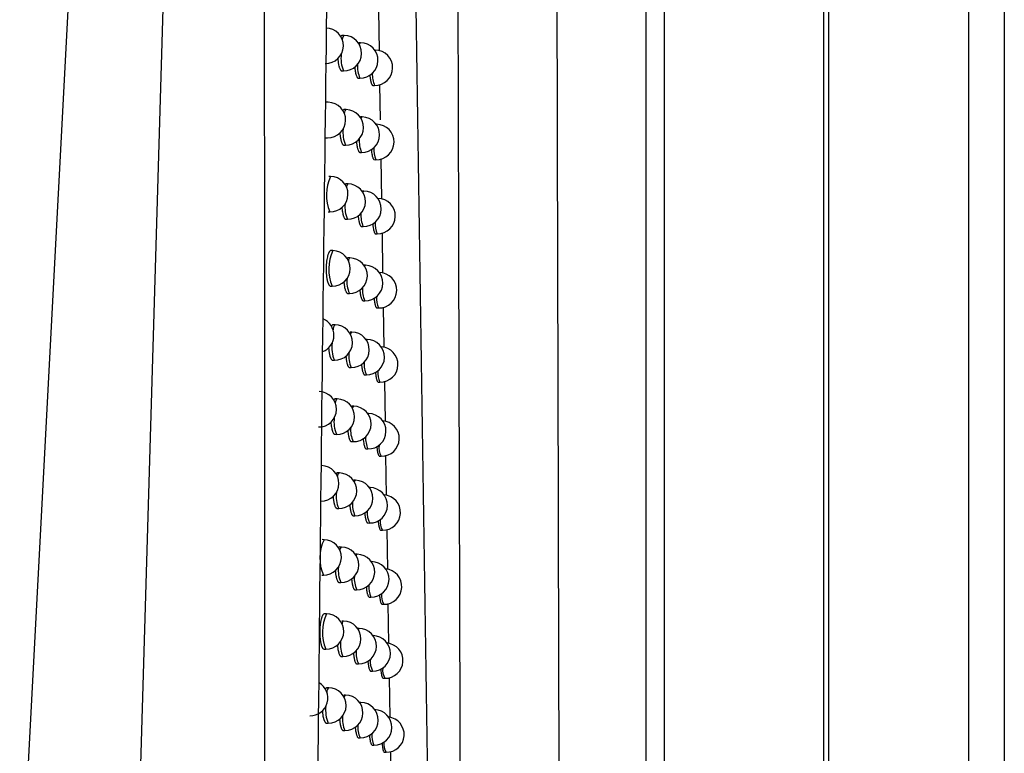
# Model space of a CAD drawing. Header units: millimetres. Extents: x -0.66 to 0.91, y -0.4 to 0.64.
# Tile 74 of 241: x 0.1808 to 0.2086, y 0.0606 to 0.0813. Entities that reach past the tile are written whole.
import ezdxf

# ---------------------------------------------------------------- set-up
doc = ezdxf.new("R2010")
doc.units = ezdxf.units.MM
doc.layers.add('FORMAT', color=7, linetype='Continuous')

msp = doc.modelspace()

# ---------------------------------------------------------------- linework, layer by layer
at = {"layer": 'FORMAT', "color": 7, "linetype": 'Continuous', "lineweight": 25}
for p, q in [((0.203614, 0.324067), (0.203614, -0.03602)), ((0.207571, -0.035976), (0.207571, 0.324024)), ((0.208571, 0.324024), (0.208571, -0.035976)), ((0.203483, 0.021911), (0.203483, 0.136136)), ((0.198474, 0.022126), (0.198474, 0.135921)), ((0.198974, 0.135921), (0.198974, 0.022364)), ((0.1808, 0.055495), (0.183163, 0.100563)), ((0.183953, 0.051341), (0.185387, 0.099924)), ((0.190917, 0.081524), (0.190935, 0.080381)), ((0.189951, 0.080814), (0.189899, 0.080815)), ((0.190415, 0.080608), (0.190363, 0.080609)), ((0.190828, 0.080402), (0.19081, 0.080402)), ((0.189886, 0.079815), (0.189933, 0.079814)), ((0.19035, 0.079609), (0.190397, 0.079608)), ((0.190951, 0.079429), (0.190967, 0.078435)), ((0.190763, 0.079403), (0.19081, 0.079402)), ((0.189503, 0.078927), (0.189451, 0.078928)), ((0.190007, 0.07872), (0.189955, 0.078721)), ((0.190461, 0.078514), (0.190409, 0.078515)), ((0.190867, 0.078308), (0.190856, 0.078309)), ((0.189438, 0.077928), (0.189486, 0.077927)), ((0.189942, 0.077721), (0.189989, 0.07772)), ((0.190396, 0.077515), (0.190443, 0.077514)), ((0.190802, 0.077309), (0.190849, 0.077308)), ((0.190985, 0.077334), (0.191003, 0.076195)), ((0.189568, 0.076833), (0.189516, 0.076834)), ((0.190062, 0.076627), (0.19001, 0.076627)), ((0.190507, 0.07642), (0.190457, 0.076421)), ((0.190904, 0.076215), (0.190902, 0.076215)), ((0.189503, 0.075834), (0.18955, 0.075834)), ((0.189996, 0.075628), (0.190044, 0.075627)), ((0.190442, 0.075421), (0.190489, 0.075421)), ((0.190839, 0.075216), (0.190886, 0.075215)), ((0.191019, 0.07524), (0.191037, 0.074103)), ((0.189631, 0.074741), (0.189579, 0.074742)), ((0.190116, 0.074534), (0.190064, 0.074535)), ((0.190552, 0.074328), (0.190511, 0.074329)), ((0.189566, 0.073742), (0.189614, 0.073741)), ((0.19005, 0.073535), (0.190098, 0.073534)), ((0.190487, 0.073329), (0.190534, 0.073328)), ((0.190876, 0.073124), (0.190924, 0.073123)), ((0.191053, 0.073147), (0.191071, 0.072012)), ((0.189694, 0.072649), (0.189642, 0.072649)), ((0.190169, 0.072442), (0.190117, 0.072443)), ((0.190596, 0.072236), (0.190563, 0.072237)), ((0.189629, 0.07165), (0.189676, 0.071649)), ((0.190103, 0.071443), (0.190151, 0.071442)), ((0.190531, 0.071237), (0.190579, 0.071236)), ((0.190913, 0.071032), (0.19096, 0.071031)), ((0.191086, 0.071055), (0.191105, 0.069921)), ((0.189755, 0.070557), (0.189703, 0.070558)), ((0.190221, 0.070351), (0.190169, 0.070352)), ((0.19064, 0.070145), (0.190616, 0.070146)), ((0.18969, 0.069558), (0.189737, 0.069557)), ((0.190155, 0.069352), (0.190203, 0.069351)), ((0.190575, 0.069146), (0.190622, 0.069145)), ((0.190949, 0.068941), (0.190996, 0.068941)), ((0.19112, 0.068964), (0.191139, 0.067831)), ((0.189816, 0.068467), (0.189764, 0.068468)), ((0.190272, 0.06826), (0.19022, 0.068261)), ((0.190683, 0.068055), (0.190667, 0.068055)), ((0.18975, 0.067468), (0.189798, 0.067467)), ((0.190206, 0.067261), (0.190254, 0.067261)), ((0.190618, 0.067056), (0.190665, 0.067055)), ((0.190985, 0.066851), (0.191032, 0.06685)), ((0.191154, 0.066873), (0.191173, 0.065742)), ((0.189383, 0.066584), (0.189331, 0.066585)), ((0.189875, 0.066377), (0.189823, 0.066378)), ((0.190322, 0.066171), (0.190271, 0.066172)), ((0.190725, 0.065965), (0.190717, 0.065966)), ((0.189318, 0.065585), (0.189365, 0.065584)), ((0.189809, 0.065378), (0.189857, 0.065377)), ((0.190257, 0.065172), (0.190304, 0.065171)), ((0.19066, 0.064966), (0.190708, 0.064966)), ((0.19102, 0.064762), (0.191067, 0.064761)), ((0.191188, 0.064784), (0.191206, 0.063654)), ((0.189451, 0.064495), (0.189399, 0.064496)), ((0.189933, 0.064288), (0.189882, 0.064289)), ((0.190372, 0.064082), (0.190328, 0.064083)), ((0.190767, 0.063877), (0.190767, 0.063877)), ((0.189385, 0.063496), (0.189433, 0.063495)), ((0.189868, 0.063289), (0.189915, 0.063288)), ((0.190306, 0.063083), (0.190354, 0.063082)), ((0.190702, 0.062878), (0.190749, 0.062877)), ((0.191054, 0.062673), (0.191101, 0.062672)), ((0.191222, 0.062695), (0.19124, 0.061566)), ((0.189517, 0.062406), (0.189465, 0.062407)), ((0.189991, 0.0622), (0.189939, 0.062201)), ((0.190421, 0.061994), (0.190386, 0.061994)), ((0.189452, 0.061407), (0.1895, 0.061406)), ((0.189925, 0.061201), (0.189973, 0.0612)), ((0.190355, 0.060995), (0.190403, 0.060994)), ((0.190743, 0.06079), (0.19079, 0.060789)), ((0.191088, 0.060586), (0.191135, 0.060585)), ((0.191256, 0.060607), (0.191274, 0.059479))]:
    msp.add_line(p, q, dxfattribs=at)
at = {"layer": 'FORMAT', "color": 7, "linetype": 'Continuous', "lineweight": 25, "flags": 128}
for points in [[(0.1899, 0.080688), (0.189922, 0.080776), (0.189951, 0.080814), (0.189951, 0.080814)], [(0.190381, 0.080555), (0.190386, 0.08057), (0.190414, 0.080608), (0.190415, 0.080608)], [(0.190815, 0.080395), (0.190828, 0.080402), (0.190828, 0.080402)], [(0.189959, 0.078612), (0.189978, 0.078682), (0.190007, 0.07872), (0.190007, 0.07872)], [(0.190431, 0.078471), (0.190432, 0.078476), (0.190461, 0.078514), (0.190461, 0.078514)], [(0.190858, 0.078305), (0.190866, 0.078308), (0.190867, 0.078308)], [(0.190017, 0.076534), (0.190033, 0.076588), (0.190061, 0.076627), (0.190062, 0.076627)], [(0.19048, 0.076387), (0.190507, 0.07642), (0.190507, 0.07642)], [(0.190902, 0.076215), (0.190904, 0.076215), (0.190904, 0.076215)], [(0.190528, 0.074303), (0.190552, 0.074328), (0.190552, 0.074328)], [(0.190131, 0.072376), (0.190139, 0.072404), (0.190168, 0.072442), (0.190169, 0.072442)], [(0.190576, 0.072218), (0.190596, 0.072236), (0.190596, 0.072236)], [(0.189705, 0.070435), (0.189726, 0.070519), (0.189755, 0.070557), (0.189755, 0.070557)], [(0.190186, 0.070296), (0.190192, 0.070313), (0.19022, 0.070351), (0.190221, 0.070351)], [(0.190624, 0.070134), (0.19064, 0.070145), (0.19064, 0.070145)], [(0.189768, 0.068362), (0.189787, 0.068429), (0.189815, 0.068467), (0.189816, 0.068467)], [(0.19024, 0.068215), (0.190243, 0.068222), (0.190272, 0.06826), (0.190272, 0.06826)], [(0.190671, 0.068049), (0.190683, 0.068055), (0.190683, 0.068055)], [(0.190294, 0.066135), (0.190322, 0.066171), (0.190322, 0.066171)], [(0.190719, 0.065964), (0.190725, 0.065965), (0.190725, 0.065965)], [(0.190347, 0.064055), (0.190372, 0.064082), (0.190372, 0.064082)], [(0.189953, 0.062135), (0.189962, 0.062162), (0.18999, 0.0622), (0.189991, 0.0622)], [(0.1904, 0.061974), (0.190421, 0.061994), (0.190421, 0.061994)]]:
    msp.add_lwpolyline(points, dxfattribs=at)
at = {"layer": 'FORMAT', "color": 7, "linetype": 'Continuous', "lineweight": 25}
for centre, radius, start, end in [((0.189429, 0.080521), 0.0005, 268.978431, 88.978431), ((0.189942, 0.080314), 0.0005, 268.978431, 88.978431), ((0.190406, 0.080108), 0.0005, 268.978431, 88.978431), ((0.190732, 0.080164), 0.0008715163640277, 172.131469, 203.662017), ((0.190819, 0.079902), 0.0005, 268.978431, 88.978431), ((0.191104, 0.079926), 0.0007755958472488, 174.486369, 204.246512), ((0.19145, 0.079698), 0.0007045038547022, 176.392238, 204.80196), ((0.189494, 0.078427), 0.0005, 268.978431, 88.978431), ((0.189998, 0.07822), 0.0005, 268.978431, 88.978431), ((0.190452, 0.078014), 0.0005, 268.978431, 88.978431), ((0.190766, 0.078063), 0.0008493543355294, 172.659287, 203.782982), ((0.190858, 0.077808), 0.0005, 268.978431, 88.978431), ((0.191137, 0.077828), 0.0007611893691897, 174.859201, 204.349485), ((0.191479, 0.077601), 0.000694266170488, 176.682007, 204.892652), ((0.190669, 0.076314), 0.0012179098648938, 154.739706, 203.217155), ((0.189559, 0.076334), 0.0005, 268.978431, 88.978431), ((0.190053, 0.076127), 0.0005, 268.978431, 88.978431), ((0.190498, 0.075921), 0.0005, 268.978431, 88.978431), ((0.190895, 0.075715), 0.0005, 268.978431, 88.978431), ((0.190802, 0.075963), 0.0008293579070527, 173.142879, 203.898949), ((0.19117, 0.07573), 0.0007477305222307, 175.213195, 204.449836), ((0.191507, 0.075505), 0.0006845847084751, 176.960146, 204.981222), ((0.190778, 0.07422), 0.0012587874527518, 155.5747, 202.382161), ((0.189623, 0.074241), 0.0005, 268.978431, 88.978431), ((0.190157, 0.074462), 8.32505709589e-05, 120.082032, 184.715919), ((0.190107, 0.074034), 0.0005, 268.978431, 88.978431), ((0.190543, 0.073828), 0.0005, 268.978431, 88.978431), ((0.190839, 0.073864), 0.0008111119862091, 173.591175, 204.010799), ((0.190933, 0.073623), 0.0005, 268.978431, 88.978431), ((0.191203, 0.073634), 0.0007351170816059, 175.550306, 204.547722), ((0.191535, 0.073409), 0.0006754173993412, 177.227378, 205.067712), ((0.189163, 0.072356), 0.0005, 291.483948, 66.826705), ((0.189874, 0.072499), 0.0002343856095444, 140.280426, 177.972265), ((0.189685, 0.072149), 0.0005, 268.978431, 88.978431), ((0.19016, 0.071942), 0.0005, 268.978431, 88.978431), ((0.190588, 0.071736), 0.0005, 268.978431, 88.978431), ((0.190491, 0.072005), 0.0008890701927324, 171.642378, 203.595908), ((0.190969, 0.071531), 0.0005, 268.978431, 87.427996), ((0.190876, 0.071767), 0.0007943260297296, 174.010286, 204.119116), ((0.191236, 0.071538), 0.000723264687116, 175.872116, 204.64326), ((0.191564, 0.071315), 0.0006667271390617, 177.484335, 205.152153), ((0.189235, 0.070265), 0.0005, 268.978431, 88.978431), ((0.189746, 0.070057), 0.0005, 268.978431, 88.978431), ((0.190212, 0.069851), 0.0005, 268.978431, 88.978431), ((0.190531, 0.069906), 0.0008668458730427, 172.242059, 203.686874), ((0.190631, 0.069645), 0.0005, 268.978431, 88.978431), ((0.190913, 0.069671), 0.0007787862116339, 174.404608, 204.224306), ((0.191005, 0.06944), 0.0005, 268.978431, 86.530693), ((0.191269, 0.069443), 0.0007121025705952, 176.179925, 204.736543), ((0.191417, 0.069186), 0.0004866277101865, 172.719764, 210.246384), ((0.189305, 0.068174), 0.0005, 268.978431, 88.978431), ((0.189807, 0.067967), 0.0005, 268.978431, 88.978431), ((0.190263, 0.06776), 0.0005, 268.978431, 88.978431), ((0.190674, 0.067555), 0.0005, 268.978431, 88.978431), ((0.190571, 0.067808), 0.0008453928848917, 172.7545, 203.805427), ((0.191041, 0.06735), 0.0005, 268.978431, 85.639477), ((0.190951, 0.067575), 0.0007643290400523, 174.777428, 204.32666), ((0.191302, 0.06735), 0.0007015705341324, 176.474819, 204.827641), ((0.191446, 0.067093), 0.0004803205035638, 172.967414, 210.317169), ((0.190474, 0.066064), 0.0012081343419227, 154.530806, 203.426056), ((0.189374, 0.066084), 0.0005, 268.978431, 88.978431), ((0.189921, 0.066299), 9.10145553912e-05, 120.60325, 187.447886), ((0.189866, 0.065877), 0.0005, 268.978431, 88.978431), ((0.190313, 0.065671), 0.0005, 268.978431, 88.978431), ((0.190717, 0.065466), 0.0005, 268.978431, 88.978431), ((0.190612, 0.065712), 0.0008259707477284, 173.225566, 203.919266), ((0.190988, 0.065481), 0.0007508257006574, 175.131278, 204.426391), ((0.191076, 0.065261), 0.0005, 268.978431, 84.754035), ((0.191335, 0.065257), 0.0006916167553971, 176.757716, 204.916614), ((0.191476, 0.065001), 0.0004743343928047, 173.206037, 210.386219), ((0.190583, 0.063974), 0.0012465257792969, 155.330539, 202.626322), ((0.189442, 0.063995), 0.0005, 268.978431, 88.978431), ((0.189974, 0.064217), 8.17355408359e-05, 119.965916, 184.135743), ((0.189924, 0.063788), 0.0005, 268.978431, 88.978431), ((0.190363, 0.063582), 0.0005, 268.978431, 88.978431), ((0.190758, 0.063377), 0.0005, 268.978431, 88.978431), ((0.190654, 0.063617), 0.0008082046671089, 173.663286, 204.029179), ((0.19111, 0.063172), 0.0005, 268.978431, 83.874079), ((0.191026, 0.063388), 0.0007381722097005, 175.468159, 204.523662), ((0.191368, 0.063165), 0.0006821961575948, 177.029404, 205.003507), ((0.191505, 0.06291), 0.0004686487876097, 173.436032, 210.453552), ((0.188992, 0.062114), 0.0005, 268.978431, 59.8735), ((0.189623, 0.062288), 0.0001586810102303, 131.893981, 184.7441), ((0.189508, 0.061906), 0.0005, 268.978431, 88.978431), ((0.189982, 0.0617), 0.0005, 268.978431, 88.978431), ((0.190412, 0.061494), 0.0005, 268.978431, 88.978431), ((0.190412, 0.061773), 0.0009836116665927, 173.704228, 201.894355), ((0.190799, 0.061289), 0.0005, 268.978431, 88.978431), ((0.190695, 0.061524), 0.0007918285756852, 174.073234, 204.135696), ((0.191144, 0.061085), 0.0005, 268.978431, 82.999339), ((0.191063, 0.061297), 0.0007262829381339, 175.789686, 204.618595), ((0.1914, 0.061074), 0.0006732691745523, 177.290563, 205.08836), ((0.191534, 0.06082), 0.0004632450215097, 173.657757, 210.519187)]:
    msp.add_arc(centre, radius, start, end, dxfattribs=at)
for points, knots in [([(0.1958452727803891, 0.1341201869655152), (0.195867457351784, 0.1217911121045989), (0.1959118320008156, 0.0971299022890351), (0.1960024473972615, 0.0602975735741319), (0.196078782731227, 0.0358944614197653), (0.1961169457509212, 0.0236943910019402)], [0, 0, 0, 0, 0.3333052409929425, 0.6666932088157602, 1, 1, 1, 1]), ([(0.1933480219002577, 0.0217882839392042), (0.1933383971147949, 0.0246374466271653), (0.1932891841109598, 0.039205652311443), (0.1932091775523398, 0.0655934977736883), (0.1931469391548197, 0.0897799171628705), (0.1931180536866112, 0.1021753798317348), (0.1931167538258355, 0.1027331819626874)], [0, 0, 0, 0, 0.1061557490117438, 0.5427906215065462, 0.979425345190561, 1, 1, 1, 1]), ([(0.1927901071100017, 0.0213730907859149), (0.1927143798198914, 0.0279605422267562), (0.1925628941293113, 0.0411381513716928), (0.1922969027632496, 0.0610178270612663), (0.1919990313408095, 0.0809722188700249), (0.1917604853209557, 0.0943342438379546), (0.1916411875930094, 0.1010166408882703)], [0, 0, 0, 0, 0.2497424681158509, 0.499587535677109, 0.7497419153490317, 1, 1, 1, 1]), ([(0.1877643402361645, -0.0007072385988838), (0.1877633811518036, 0.0003401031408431), (0.18775543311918, 0.0090195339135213), (0.1877418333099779, 0.0253356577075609), (0.1877256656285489, 0.0482474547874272), (0.1877123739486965, 0.071167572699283), (0.1877042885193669, 0.0884573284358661), (0.1877004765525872, 0.0981058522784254), (0.1876996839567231, 0.1001120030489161)], [0, 0, 0, 0, 0.0311834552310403, 0.2584205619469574, 0.4856768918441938, 0.7129909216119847, 0.9403241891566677, 1, 1, 1, 1]), ([(0.1896683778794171, 0.0974178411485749), (0.1895188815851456, 0.0864929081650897), (0.189219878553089, 0.0646422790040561), (0.1889767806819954, 0.0318604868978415), (0.1889076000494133, 0.0100233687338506), (0.1888730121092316, -0.0008944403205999)], [0, 0, 0, 0, 0.3333330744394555, 0.666689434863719, 1, 1, 1, 1]), ([(0.1898990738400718, 0.0808145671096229), (0.1898978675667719, 0.0808146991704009), (0.189893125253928, 0.0808152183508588), (0.1898779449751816, 0.0808099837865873), (0.1898624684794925, 0.0807970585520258), (0.1898513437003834, 0.0807777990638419), (0.1898500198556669, 0.0807755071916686)], [0, 0, 0, 0, 0.0731124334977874, 0.2874324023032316, 0.9152047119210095, 0.9999999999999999, 0.9999999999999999, 0.9999999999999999, 0.9999999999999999]), ([(0.1897719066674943, 0.0801626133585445), (0.1897719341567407, 0.0801621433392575), (0.1897735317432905, 0.0801348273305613), (0.18977758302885, 0.0800957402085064), (0.189783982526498, 0.0800472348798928), (0.1897914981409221, 0.080001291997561), (0.1898004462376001, 0.0799594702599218), (0.1898106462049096, 0.0799228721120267), (0.1898216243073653, 0.0798898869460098), (0.1898336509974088, 0.079862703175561), (0.1898464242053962, 0.0798420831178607), (0.1898563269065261, 0.0798299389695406), (0.1898664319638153, 0.0798213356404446), (0.1898764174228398, 0.0798160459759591), (0.1898830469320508, 0.0798154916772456), (0.189886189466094, 0.0798152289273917)], [0, 0, 0, 0, 0.0023237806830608, 0.1350506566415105, 0.2027925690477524, 0.2686046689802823, 0.4017315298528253, 0.4696711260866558, 0.5358281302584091, 0.6696528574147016, 0.737949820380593, 0.8044275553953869, 0.8713683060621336, 0.9390257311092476, 1, 1, 1, 1]), ([(0.1902493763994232, 0.0799305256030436), (0.1902507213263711, 0.079912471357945), (0.1902530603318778, 0.0798810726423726), (0.1902580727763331, 0.0798402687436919), (0.1902647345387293, 0.0797941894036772), (0.1902727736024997, 0.0797523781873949), (0.190281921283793, 0.0797157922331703), (0.1902917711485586, 0.0796828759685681), (0.1903025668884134, 0.0796557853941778), (0.1903140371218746, 0.0796352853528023), (0.1903229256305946, 0.0796232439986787), (0.1903319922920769, 0.0796147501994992), (0.1903408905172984, 0.0796095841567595), (0.1903467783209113, 0.0796090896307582), (0.1903495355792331, 0.0796088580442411)], [0, 0, 0, 0, 0.0962156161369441, 0.1673316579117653, 0.2363334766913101, 0.3759180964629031, 0.4471600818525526, 0.5163746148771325, 0.6563899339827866, 0.7278528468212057, 0.7972571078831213, 0.867145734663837, 0.9377843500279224, 0.9999999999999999, 0.9999999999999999, 0.9999999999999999, 0.9999999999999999]), ([(0.1906765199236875, 0.0796992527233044), (0.1906771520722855, 0.0796898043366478), (0.1906786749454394, 0.0796670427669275), (0.1906823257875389, 0.0796343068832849), (0.1906881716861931, 0.0795881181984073), (0.1906952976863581, 0.0795463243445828), (0.190703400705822, 0.0795097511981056), (0.1907121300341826, 0.0794768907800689), (0.1907217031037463, 0.0794498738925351), (0.1907318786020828, 0.0794294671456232), (0.1907397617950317, 0.0794175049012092), (0.1907478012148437, 0.0794090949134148), (0.1907556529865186, 0.0794040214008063), (0.1907608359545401, 0.0794035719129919), (0.1907632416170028, 0.079403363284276)], [0, 0, 0, 0, 0.0530610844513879, 0.1278264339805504, 0.2003008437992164, 0.3469144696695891, 0.4217491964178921, 0.4943322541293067, 0.6411661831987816, 0.7161142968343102, 0.7887859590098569, 0.8619654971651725, 0.9359316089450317, 1, 1, 1, 1]), ([(0.1899548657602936, 0.0787204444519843), (0.189953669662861, 0.0787205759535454), (0.1899490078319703, 0.0787210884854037), (0.1899375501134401, 0.0787170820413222), (0.1899238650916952, 0.0787068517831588), (0.1899140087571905, 0.0786928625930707), (0.1899106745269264, 0.0786881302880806)], [0, 0, 0, 0, 0.0807265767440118, 0.3146346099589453, 0.7681525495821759, 1, 1, 1, 1]), ([(0.1898303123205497, 0.0780632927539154), (0.1898323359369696, 0.0780384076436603), (0.1898354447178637, 0.0780001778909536), (0.1898417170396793, 0.0779530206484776), (0.1898490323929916, 0.0779070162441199), (0.1898578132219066, 0.0778652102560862), (0.1898678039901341, 0.0778286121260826), (0.1898785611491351, 0.0777956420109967), (0.1898903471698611, 0.0777684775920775), (0.1899028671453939, 0.0777478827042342), (0.189912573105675, 0.0777357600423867), (0.1899224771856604, 0.0777271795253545), (0.1899322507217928, 0.0777219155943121), (0.1899387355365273, 0.0777213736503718), (0.1899418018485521, 0.077721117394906)], [0, 0, 0, 0, 0.127549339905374, 0.1959476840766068, 0.2623785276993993, 0.3967581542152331, 0.4653384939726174, 0.5320862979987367, 0.6671072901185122, 0.7360161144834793, 0.8030575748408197, 0.870566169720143, 0.9387978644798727, 1, 1, 1, 1]), ([(0.190298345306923, 0.0778318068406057), (0.190299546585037, 0.0778153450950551), (0.1903017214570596, 0.0777855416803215), (0.190306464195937, 0.0777462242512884), (0.1903129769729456, 0.0777001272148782), (0.190320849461, 0.0776583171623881), (0.1903298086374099, 0.0776217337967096), (0.190339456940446, 0.0775888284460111), (0.1903500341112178, 0.0775617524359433), (0.190361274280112, 0.0775412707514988), (0.1903699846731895, 0.0775292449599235), (0.1903788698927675, 0.0775207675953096), (0.190387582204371, 0.0775156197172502), (0.1903933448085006, 0.0775151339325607), (0.1903960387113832, 0.0775149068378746)], [0, 0, 0, 0, 0.088552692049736, 0.1603215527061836, 0.2299429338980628, 0.3707817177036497, 0.4426648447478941, 0.5124781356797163, 0.6537055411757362, 0.7257880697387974, 0.7957712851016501, 0.8662430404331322, 0.9374712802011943, 0.9999999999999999, 0.9999999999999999, 0.9999999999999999, 0.9999999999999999]), ([(0.1907169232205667, 0.0776010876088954), (0.1907174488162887, 0.0775930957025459), (0.1907188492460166, 0.0775718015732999), (0.1907222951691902, 0.0775404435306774), (0.1907280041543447, 0.0774942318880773), (0.1907349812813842, 0.0774524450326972), (0.1907429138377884, 0.0774158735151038), (0.1907514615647, 0.077383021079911), (0.1907608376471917, 0.0773560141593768), (0.1907708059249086, 0.0773356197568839), (0.1907785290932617, 0.0773236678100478), (0.1907864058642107, 0.0773152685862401), (0.1907940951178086, 0.0773102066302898), (0.1907991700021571, 0.0773097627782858), (0.1908015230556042, 0.077309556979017)], [0, 0, 0, 0, 0.0453057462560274, 0.1207154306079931, 0.1938051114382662, 0.3416639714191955, 0.4171349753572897, 0.4903192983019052, 0.6383701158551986, 0.7139399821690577, 0.7872000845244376, 0.8609722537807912, 0.9355375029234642, 1, 1, 1, 1]), ([(0.1900097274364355, 0.0766270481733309), (0.1900085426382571, 0.0766271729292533), (0.1900039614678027, 0.0766276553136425), (0.1899910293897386, 0.0766237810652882), (0.1899795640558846, 0.0766097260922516), (0.1899714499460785, 0.0765997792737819)], [0, 0, 0, 0, 0.092529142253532, 0.3577755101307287, 0.9999999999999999, 0.9999999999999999, 0.9999999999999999, 0.9999999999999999]), ([(0.1898877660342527, 0.0759648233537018), (0.1898896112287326, 0.075941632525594), (0.1898925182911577, 0.0759050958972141), (0.1898984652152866, 0.0758595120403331), (0.1899056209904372, 0.0758134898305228), (0.1899142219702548, 0.0757716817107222), (0.1899240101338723, 0.0757350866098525), (0.1899345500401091, 0.0757021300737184), (0.1899461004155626, 0.0756749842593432), (0.1899583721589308, 0.0756544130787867), (0.1899678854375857, 0.0756423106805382), (0.1899775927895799, 0.0756337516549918), (0.1899871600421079, 0.0756285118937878), (0.1899935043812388, 0.0756279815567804), (0.1899964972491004, 0.0756277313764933)], [0, 0, 0, 0, 0.1199968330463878, 0.1890523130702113, 0.2561035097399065, 0.3917391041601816, 0.460961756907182, 0.5283034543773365, 0.664526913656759, 0.7340507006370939, 0.8016604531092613, 0.8697414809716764, 0.9385520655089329, 1, 1, 1, 1]), ([(0.1903465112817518, 0.0757338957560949), (0.1903475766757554, 0.0757189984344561), (0.1903495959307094, 0.075690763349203), (0.190354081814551, 0.0756529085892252), (0.1903604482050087, 0.0756067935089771), (0.1903681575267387, 0.0755649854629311), (0.1903769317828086, 0.0755284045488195), (0.1903863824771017, 0.0754955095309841), (0.1903967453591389, 0.0754684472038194), (0.1904077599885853, 0.0754479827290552), (0.1904162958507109, 0.0754359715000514), (0.1904250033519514, 0.0754275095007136), (0.1904335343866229, 0.0754223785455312), (0.1904391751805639, 0.0754219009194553), (0.190441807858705, 0.075421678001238)], [0, 0, 0, 0, 0.080886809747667, 0.1533058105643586, 0.223544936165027, 0.3656341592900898, 0.4381564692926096, 0.5085679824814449, 0.6510063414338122, 0.7237078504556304, 0.7942707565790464, 0.8653263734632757, 0.9371449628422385, 1, 1, 1, 1]), ([(0.1907566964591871, 0.0755037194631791), (0.1907571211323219, 0.0754971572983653), (0.1907584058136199, 0.0754773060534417), (0.1907616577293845, 0.0754473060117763), (0.1907672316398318, 0.0754010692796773), (0.1907740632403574, 0.0753592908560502), (0.1907818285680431, 0.0753227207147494), (0.1907901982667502, 0.0752898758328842), (0.1907993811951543, 0.0752628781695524), (0.1908091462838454, 0.0752424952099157), (0.1908167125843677, 0.0752305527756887), (0.1908244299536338, 0.0752221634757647), (0.1908319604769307, 0.0752171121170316), (0.1908369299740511, 0.075216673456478), (0.190839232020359, 0.0752164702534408)], [0, 0, 0, 0, 0.0375541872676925, 0.1136054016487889, 0.1873082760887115, 0.3364081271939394, 0.4125131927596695, 0.4862977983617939, 0.6355634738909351, 0.7117540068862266, 0.7856026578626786, 0.8599675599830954, 0.9351320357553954, 1, 1, 1, 1]), ([(0.1895791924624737, 0.0747411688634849), (0.1895779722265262, 0.0747413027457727), (0.1895730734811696, 0.0747418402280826), (0.1895645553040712, 0.0747390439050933), (0.1895537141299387, 0.0747328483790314), (0.189542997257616, 0.0747229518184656), (0.1895323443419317, 0.0747095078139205), (0.1895151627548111, 0.0746815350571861), (0.1894990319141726, 0.0746424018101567), (0.1894849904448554, 0.0745945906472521), (0.1894745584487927, 0.0745528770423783), (0.1894654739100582, 0.074506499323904), (0.1894579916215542, 0.0744565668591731), (0.1894532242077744, 0.0744177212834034), (0.1894493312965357, 0.0743779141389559), (0.1894462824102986, 0.0743366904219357), (0.1894441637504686, 0.0742949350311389), (0.1894429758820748, 0.0742530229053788), (0.189442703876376, 0.0742113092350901), (0.1894433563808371, 0.074169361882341), (0.1894449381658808, 0.0741280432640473), (0.1894474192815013, 0.0740876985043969), (0.1894507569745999, 0.0740486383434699), (0.1894549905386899, 0.0740105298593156), (0.1894600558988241, 0.073974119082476), (0.189465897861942, 0.0739396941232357), (0.1894724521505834, 0.073907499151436), (0.1894797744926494, 0.073877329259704), (0.1894877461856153, 0.07384977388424), (0.1894962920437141, 0.0738250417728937), (0.1895053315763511, 0.0738032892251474), (0.1895149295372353, 0.0737844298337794), (0.1895281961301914, 0.0737637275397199), (0.1895421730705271, 0.0737498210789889), (0.1895561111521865, 0.0737426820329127), (0.189563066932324, 0.0737420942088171), (0.1895663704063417, 0.073741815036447)], [0, 0, 0, 0, 0.0091233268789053, 0.036626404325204, 0.0632373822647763, 0.0900332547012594, 0.1174130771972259, 0.1449950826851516, 0.2254939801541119, 0.2530478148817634, 0.279494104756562, 0.3332954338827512, 0.3607171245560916, 0.3870897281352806, 0.4136482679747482, 0.4404953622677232, 0.4677380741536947, 0.493982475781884, 0.5204108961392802, 0.5471242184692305, 0.5742276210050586, 0.6004498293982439, 0.6268546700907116, 0.653541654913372, 0.6806145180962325, 0.7069306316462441, 0.733429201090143, 0.7602093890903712, 0.7873746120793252, 0.8138538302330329, 0.8405165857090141, 0.8674628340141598, 0.8947968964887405, 0.9480098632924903, 0.9753085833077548, 1, 1, 1, 1]), ([(0.1900636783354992, 0.0745343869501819), (0.1900625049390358, 0.0745345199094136), (0.1900580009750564, 0.0745350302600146), (0.1900469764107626, 0.0745307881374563), (0.1900367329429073, 0.0745238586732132), (0.1900300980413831, 0.0745145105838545), (0.1900297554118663, 0.0745140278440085)], [0, 0, 0, 0, 0.1037438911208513, 0.398210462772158, 0.9689232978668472, 1, 1, 1, 1]), ([(0.1899442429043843, 0.0738671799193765), (0.189945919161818, 0.0738456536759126), (0.1899486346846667, 0.0738107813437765), (0.1899542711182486, 0.073766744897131), (0.189961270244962, 0.0737207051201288), (0.189969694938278, 0.0736788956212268), (0.18997928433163, 0.0736423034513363), (0.1899896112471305, 0.07360935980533), (0.1900009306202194, 0.0735822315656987), (0.1900129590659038, 0.0735616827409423), (0.1900222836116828, 0.073549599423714), (0.1900317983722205, 0.0735410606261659), (0.1900411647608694, 0.0735358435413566), (0.1900473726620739, 0.0735353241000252), (0.1900502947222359, 0.0735350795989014)], [0, 0, 0, 0, 0.1124369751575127, 0.1821469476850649, 0.2498168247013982, 0.3867049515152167, 0.4565681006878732, 0.5245034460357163, 0.6619288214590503, 0.7320672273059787, 0.8002464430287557, 0.8689010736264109, 0.9382917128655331, 1, 1, 1, 1]), ([(0.1903938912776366, 0.0736367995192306), (0.1903948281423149, 0.0736234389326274), (0.1903966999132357, 0.0735967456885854), (0.190400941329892, 0.0735603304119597), (0.1904071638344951, 0.0735141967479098), (0.1904147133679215, 0.0734723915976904), (0.1904233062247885, 0.0734358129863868), (0.190432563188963, 0.0734029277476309), (0.1904427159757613, 0.0733758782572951), (0.1904535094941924, 0.0733554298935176), (0.1904618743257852, 0.0733434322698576), (0.1904704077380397, 0.0733349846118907), (0.1904787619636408, 0.0733298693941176), (0.1904842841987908, 0.0733293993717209), (0.1904868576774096, 0.0733291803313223)], [0, 0, 0, 0, 0.073219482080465, 0.1462859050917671, 0.2171408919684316, 0.360476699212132, 0.4336361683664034, 0.5046452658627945, 0.6482932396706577, 0.7216129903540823, 0.7927561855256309, 0.8643962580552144, 0.9368057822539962, 1, 1, 1, 1]), ([(0.1907958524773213, 0.0734071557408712), (0.1907961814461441, 0.0734019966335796), (0.1907973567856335, 0.073383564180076), (0.190800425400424, 0.0733549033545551), (0.1908058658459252, 0.0733086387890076), (0.1908125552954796, 0.0732668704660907), (0.1908201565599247, 0.0732303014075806), (0.1908283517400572, 0.0731974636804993), (0.1908373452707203, 0.073170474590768), (0.1908469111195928, 0.0731501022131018), (0.190854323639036, 0.0731381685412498), (0.1908618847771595, 0.0731297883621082), (0.1908692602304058, 0.0731247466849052), (0.1908741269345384, 0.0731243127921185), (0.190876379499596, 0.0731241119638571)], [0, 0, 0, 0, 0.0298079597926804, 0.1064978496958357, 0.1808117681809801, 0.3311482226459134, 0.4078850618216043, 0.4822688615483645, 0.6327471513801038, 0.7095571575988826, 0.7839943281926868, 0.8589519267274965, 0.9347155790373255, 1, 1, 1, 1]), ([(0.189641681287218, 0.072647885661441), (0.1896404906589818, 0.0726484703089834), (0.1896357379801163, 0.072650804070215), (0.1896237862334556, 0.0726450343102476), (0.1896096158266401, 0.0726352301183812), (0.1895967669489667, 0.0726189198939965), (0.1895909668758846, 0.0726089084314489), (0.1895885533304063, 0.0726047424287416)], [0, 0, 0, 0, 0.0671385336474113, 0.2679995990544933, 0.6576118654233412, 0.8575243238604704, 0.9999999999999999, 0.9999999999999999, 0.9999999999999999, 0.9999999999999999]), ([(0.1895120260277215, 0.072001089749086), (0.1895121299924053, 0.0719993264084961), (0.1895138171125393, 0.0719707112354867), (0.189518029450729, 0.0719303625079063), (0.1895245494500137, 0.0718818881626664), (0.1895302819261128, 0.0718474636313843), (0.1895366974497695, 0.0718152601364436), (0.1895438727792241, 0.0717850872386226), (0.1895516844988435, 0.0717575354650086), (0.1895600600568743, 0.071732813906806), (0.1895689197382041, 0.0717110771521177), (0.1895783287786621, 0.0716922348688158), (0.1895913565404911, 0.0716715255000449), (0.1896050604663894, 0.07165766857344), (0.1896187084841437, 0.071650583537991), (0.1896254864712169, 0.0716500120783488), (0.1896287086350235, 0.0716497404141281)], [0, 0, 0, 0, 0.0086523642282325, 0.140409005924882, 0.2076550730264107, 0.2730005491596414, 0.3387994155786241, 0.4052982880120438, 0.4727543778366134, 0.5384705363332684, 0.6046425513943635, 0.6715188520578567, 0.7393587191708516, 0.871834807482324, 0.939071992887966, 1, 1, 1, 1]), ([(0.1899997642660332, 0.0717703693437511), (0.190001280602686, 0.0717504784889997), (0.1900038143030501, 0.071717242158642), (0.1900091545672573, 0.0716747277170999), (0.1900159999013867, 0.0716286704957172), (0.1900242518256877, 0.0715868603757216), (0.1900336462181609, 0.071550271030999), (0.1900437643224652, 0.0715173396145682), (0.1900548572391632, 0.0714902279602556), (0.190066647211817, 0.0714697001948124), (0.1900757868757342, 0.0714576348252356), (0.1900851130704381, 0.071449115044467), (0.1900942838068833, 0.0714439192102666), (0.1901003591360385, 0.071443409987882), (0.1901032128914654, 0.0714431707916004)], [0, 0, 0, 0, 0.1048712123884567, 0.1752330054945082, 0.2435198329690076, 0.3816569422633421, 0.4521587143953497, 0.5206873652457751, 0.6593139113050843, 0.7300664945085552, 0.7988162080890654, 0.8680454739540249, 0.9380171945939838, 1, 1, 1, 1]), ([(0.1904405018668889, 0.0715405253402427), (0.1904413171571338, 0.0715286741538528), (0.1904430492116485, 0.0715034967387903), (0.1904470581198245, 0.0714684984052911), (0.1904531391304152, 0.07142234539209), (0.1904605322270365, 0.0713805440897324), (0.1904689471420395, 0.0713439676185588), (0.1904780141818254, 0.0713110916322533), (0.1904879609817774, 0.0712840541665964), (0.1904985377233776, 0.0712636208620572), (0.1905067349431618, 0.071251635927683), (0.1905150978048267, 0.0712432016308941), (0.1905232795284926, 0.071238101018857), (0.1905286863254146, 0.0712376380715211), (0.190531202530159, 0.0712374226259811)], [0, 0, 0, 0, 0.0655522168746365, 0.1392633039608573, 0.2107322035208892, 0.3553106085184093, 0.4291051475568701, 0.5007110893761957, 0.6455671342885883, 0.7195042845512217, 0.7912282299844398, 0.8634532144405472, 0.9364541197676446, 1, 1, 1, 1]), ([(0.1908344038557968, 0.0713114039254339), (0.190834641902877, 0.0713076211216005), (0.1908357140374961, 0.0712905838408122), (0.1908386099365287, 0.0712632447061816), (0.1908439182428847, 0.0712169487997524), (0.1908504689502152, 0.0711751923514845), (0.1908579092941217, 0.0711386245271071), (0.1908659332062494, 0.0711057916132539), (0.1908747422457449, 0.0710788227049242), (0.1908864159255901, 0.071053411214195), (0.1908962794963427, 0.071039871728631), (0.19090598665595, 0.0710331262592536), (0.1909107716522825, 0.0710326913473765), (0.1909129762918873, 0.0710324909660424)], [0, 0, 0, 0, 0.0220714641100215, 0.0994071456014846, 0.174339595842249, 0.3259277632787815, 0.4033040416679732, 0.4782955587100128, 0.6300036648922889, 0.7074418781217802, 0.8573598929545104, 0.9342799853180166, 1, 1, 1, 1]), ([(0.1897032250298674, 0.0705577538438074), (0.1897020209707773, 0.07055788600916), (0.1896972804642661, 0.0705584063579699), (0.1896821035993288, 0.0705531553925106), (0.1896669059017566, 0.0705406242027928), (0.1896560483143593, 0.0705219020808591), (0.189654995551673, 0.0705200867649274)], [0, 0, 0, 0, 0.0742722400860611, 0.2924175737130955, 0.9313920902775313, 1, 1, 1, 1]), ([(0.1895760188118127, 0.069904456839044), (0.1895760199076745, 0.0699044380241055), (0.1895775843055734, 0.0698775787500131), (0.1895815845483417, 0.0698389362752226), (0.1895879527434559, 0.0697904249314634), (0.1895954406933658, 0.0697444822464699), (0.1896043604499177, 0.0697026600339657), (0.1896145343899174, 0.0696660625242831), (0.1896254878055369, 0.0696330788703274), (0.1896374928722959, 0.0696058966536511), (0.1896502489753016, 0.0695852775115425), (0.1896601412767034, 0.0695731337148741), (0.1896702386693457, 0.0695645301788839), (0.1896802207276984, 0.0695592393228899), (0.1896868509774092, 0.0695586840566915), (0.189689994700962, 0.0695584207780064)], [0, 0, 0, 0, 9.32534720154e-05, 0.1331240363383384, 0.2010212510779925, 0.2669797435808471, 0.4004028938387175, 0.4684938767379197, 0.5347940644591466, 0.6689084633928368, 0.7373532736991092, 0.8039745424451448, 0.871059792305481, 0.9388631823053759, 1, 1, 1, 1]), ([(0.1900543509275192, 0.069674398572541), (0.190055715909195, 0.0696561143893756), (0.1900580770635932, 0.0696244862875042), (0.1900631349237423, 0.0695834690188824), (0.1900698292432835, 0.069537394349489), (0.1900779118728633, 0.0694955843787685), (0.1900871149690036, 0.069458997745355), (0.1900970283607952, 0.0694260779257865), (0.1901078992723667, 0.0693989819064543), (0.190119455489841, 0.0693784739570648), (0.1901284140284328, 0.0693664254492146), (0.1901375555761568, 0.0693579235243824), (0.1901465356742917, 0.0693527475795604), (0.1901524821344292, 0.0693522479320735), (0.1901552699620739, 0.0693520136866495)], [0, 0, 0, 0, 0.0973009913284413, 0.1683119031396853, 0.2372138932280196, 0.3765963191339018, 0.4477347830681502, 0.5168563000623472, 0.6566830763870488, 0.7280492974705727, 0.7973704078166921, 0.8671752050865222, 0.9377288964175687, 1, 1, 1, 1]), ([(0.1904863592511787, 0.0694450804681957), (0.1904870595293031, 0.0694347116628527), (0.1904886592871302, 0.0694110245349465), (0.1904924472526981, 0.0693774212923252), (0.190498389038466, 0.0693312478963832), (0.1905056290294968, 0.0692894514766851), (0.1905138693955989, 0.0692528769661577), (0.1905227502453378, 0.06922000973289), (0.1905324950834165, 0.0691929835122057), (0.1905428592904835, 0.069172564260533), (0.190550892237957, 0.0691605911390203), (0.1905590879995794, 0.0691521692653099), (0.1905671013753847, 0.0691470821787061), (0.190572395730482, 0.0691466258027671), (0.1905748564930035, 0.0691464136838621)], [0, 0, 0, 0, 0.0578865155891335, 0.1322394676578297, 0.2043202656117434, 0.350137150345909, 0.4245646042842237, 0.4967665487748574, 0.6428289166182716, 0.7173825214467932, 0.7896875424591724, 0.8624977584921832, 0.936090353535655, 1, 1, 1, 1]), ([(0.190872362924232, 0.0692164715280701), (0.1908725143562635, 0.0692140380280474), (0.1908734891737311, 0.0691983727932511), (0.1908762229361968, 0.0691723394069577), (0.1908814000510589, 0.069126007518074), (0.190887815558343, 0.0690842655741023), (0.1908950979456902, 0.0690476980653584), (0.1909029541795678, 0.0690148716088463), (0.1909115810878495, 0.0689879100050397), (0.190923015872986, 0.0689625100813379), (0.1909326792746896, 0.0689489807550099), (0.1909421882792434, 0.0689422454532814), (0.1909468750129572, 0.0689418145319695), (0.1909490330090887, 0.0689416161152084)], [0, 0, 0, 0, 0.014339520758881, 0.092308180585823, 0.1678473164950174, 0.3206631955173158, 0.3986666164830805, 0.4742549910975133, 0.6271709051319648, 0.7052260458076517, 0.8563192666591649, 0.9338425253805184, 1, 1, 1, 1]), ([(0.1897636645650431, 0.0684671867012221), (0.1897624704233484, 0.0684673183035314), (0.1897578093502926, 0.068467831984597), (0.1897463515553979, 0.0684638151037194), (0.1897329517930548, 0.0684538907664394), (0.1897233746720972, 0.0684403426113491), (0.1897203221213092, 0.0684360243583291)], [0, 0, 0, 0, 0.0821964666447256, 0.3208360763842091, 0.7835275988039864, 1, 1, 1, 1]), ([(0.189639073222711, 0.0678088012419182), (0.1896410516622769, 0.0677843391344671), (0.1896441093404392, 0.0677465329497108), (0.1896503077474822, 0.0676997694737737), (0.1896575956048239, 0.06765376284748), (0.1896663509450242, 0.0676119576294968), (0.18967631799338, 0.0675753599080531), (0.1896870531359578, 0.0675423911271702), (0.1896988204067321, 0.067515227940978), (0.1897113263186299, 0.0674946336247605), (0.1897210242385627, 0.0674825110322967), (0.1897309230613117, 0.0674739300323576), (0.1897406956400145, 0.0674686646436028), (0.1897471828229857, 0.0674681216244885), (0.1897502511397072, 0.0674678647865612)], [0, 0, 0, 0, 0.1256637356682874, 0.1942132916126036, 0.2607869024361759, 0.3954554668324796, 0.4641834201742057, 0.5310712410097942, 0.6663754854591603, 0.7354288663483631, 0.8026110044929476, 0.8702612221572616, 0.9386359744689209, 1, 1, 1, 1]), ([(0.1901080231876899, 0.0675792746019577), (0.1901092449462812, 0.0675625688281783), (0.1901114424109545, 0.0675325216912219), (0.1901162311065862, 0.0674929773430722), (0.1901227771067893, 0.0674468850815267), (0.1901306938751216, 0.0674050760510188), (0.1901397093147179, 0.067368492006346), (0.1901494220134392, 0.0673355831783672), (0.1901600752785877, 0.0673085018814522), (0.1901714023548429, 0.0672880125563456), (0.1901801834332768, 0.0672759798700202), (0.1901891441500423, 0.0672674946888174), (0.190197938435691, 0.0672623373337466), (0.1902037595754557, 0.0672618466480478), (0.1902064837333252, 0.067261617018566)], [0, 0, 0, 0, 0.0897277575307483, 0.1613850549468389, 0.2309003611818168, 0.3715243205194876, 0.443297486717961, 0.5130113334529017, 0.6540372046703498, 0.7260164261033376, 0.795909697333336, 0.8662907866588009, 0.9374272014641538, 1, 1, 1, 1]), ([(0.1905314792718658, 0.0673504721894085), (0.1905320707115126, 0.0673415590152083), (0.1905335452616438, 0.067319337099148), (0.1905371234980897, 0.0672871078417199), (0.1905429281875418, 0.0672409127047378), (0.1905500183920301, 0.0671991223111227), (0.1905580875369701, 0.0671625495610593), (0.1905667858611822, 0.0671296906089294), (0.1905763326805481, 0.0671026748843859), (0.1905864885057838, 0.0670822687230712), (0.1905943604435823, 0.0670703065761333), (0.1906023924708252, 0.0670618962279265), (0.1906102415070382, 0.0670568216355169), (0.1906154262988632, 0.0670563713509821), (0.1906178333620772, 0.0670561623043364)], [0, 0, 0, 0, 0.0502238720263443, 0.125215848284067, 0.1979064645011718, 0.344957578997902, 0.4200157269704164, 0.4928127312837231, 0.6400794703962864, 0.7152484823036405, 0.7881347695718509, 0.8615304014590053, 0.9357148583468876, 1, 1, 1, 1]), ([(0.190909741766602, 0.0671223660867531), (0.1909098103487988, 0.0671212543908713), (0.1909106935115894, 0.0671069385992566), (0.1909132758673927, 0.0670821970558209), (0.1909183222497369, 0.0670358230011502), (0.190924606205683, 0.0669940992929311), (0.1909317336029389, 0.0669575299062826), (0.1909394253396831, 0.066924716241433), (0.1909478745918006, 0.0668977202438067), (0.1909613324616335, 0.0668673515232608), (0.1909730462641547, 0.0668526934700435), (0.1909824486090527, 0.0668517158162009), (0.190984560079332, 0.0668514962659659)], [0, 0, 0, 0, 0.0066201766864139, 0.0852508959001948, 0.1614254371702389, 0.3155270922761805, 0.3941872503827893, 0.4704021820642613, 0.6245859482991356, 0.7032886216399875, 0.9333679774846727, 1, 1, 1, 1]), ([(0.1898230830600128, 0.0663773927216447), (0.1898218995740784, 0.066377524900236), (0.189817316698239, 0.0663780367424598), (0.1898060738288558, 0.0663739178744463), (0.1897944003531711, 0.0663655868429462), (0.189786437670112, 0.0663543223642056), (0.1897848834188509, 0.0663521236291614)], [0, 0, 0, 0, 0.0926714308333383, 0.3588565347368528, 0.8748539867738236, 1, 1, 1, 1]), ([(0.189701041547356, 0.0657140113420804), (0.1897028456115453, 0.0656912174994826), (0.1897057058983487, 0.0656550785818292), (0.1897115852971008, 0.0656098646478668), (0.1897187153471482, 0.0655638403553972), (0.1897272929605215, 0.0655220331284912), (0.1897370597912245, 0.0654854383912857), (0.1897475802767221, 0.0654524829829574), (0.1897591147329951, 0.0654253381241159), (0.1897713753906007, 0.0654047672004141), (0.1897808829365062, 0.0653926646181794), (0.1897905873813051, 0.0653841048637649), (0.1898001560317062, 0.0653788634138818), (0.1898065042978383, 0.0653783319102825), (0.189809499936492, 0.0653780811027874)], [0, 0, 0, 0, 0.1181948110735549, 0.1873941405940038, 0.2545812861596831, 0.3904920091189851, 0.4598552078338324, 0.5273305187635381, 0.6638242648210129, 0.7334859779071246, 0.801230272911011, 0.8694467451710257, 0.9383941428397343, 1, 1, 1, 1]), ([(0.1901608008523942, 0.0654850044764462), (0.1901618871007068, 0.0654698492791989), (0.1901639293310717, 0.065441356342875), (0.1901684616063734, 0.0654032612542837), (0.190174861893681, 0.0653571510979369), (0.1901826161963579, 0.0653153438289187), (0.1901914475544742, 0.0652787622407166), (0.1902009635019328, 0.0652458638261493), (0.1902114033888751, 0.0652187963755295), (0.1902225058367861, 0.065198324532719), (0.1902311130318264, 0.0651863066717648), (0.190239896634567, 0.0651778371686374), (0.1902485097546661, 0.0651726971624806), (0.1902542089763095, 0.0651722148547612), (0.1902568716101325, 0.0651719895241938)], [0, 0, 0, 0, 0.0821529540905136, 0.1544538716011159, 0.224580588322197, 0.3664421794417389, 0.4388479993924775, 0.5091535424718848, 0.6513771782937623, 0.7239686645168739, 0.7944347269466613, 0.8653927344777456, 0.9371124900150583, 1, 1, 1, 1]), ([(0.1905758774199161, 0.0652567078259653), (0.1905763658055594, 0.0652492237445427), (0.1905777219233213, 0.0652284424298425), (0.1905811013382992, 0.0651975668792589), (0.1905867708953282, 0.0651513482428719), (0.1905937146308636, 0.0651095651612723), (0.1906016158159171, 0.0650729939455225), (0.1906101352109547, 0.0650401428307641), (0.1906194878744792, 0.0650131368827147), (0.190629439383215, 0.0649927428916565), (0.1906371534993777, 0.064980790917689), (0.1906450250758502, 0.0649723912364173), (0.1906527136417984, 0.0649673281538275), (0.1906577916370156, 0.064966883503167), (0.1906601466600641, 0.0649666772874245)], [0, 0, 0, 0, 0.0425657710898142, 0.1181938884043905, 0.1914921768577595, 0.3397731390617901, 0.4154596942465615, 0.4888507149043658, 0.6373196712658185, 0.7131029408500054, 0.7865705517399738, 0.8605516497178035, 0.9353280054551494, 1, 1, 1, 1]), ([(0.1909465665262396, 0.0650291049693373), (0.1909476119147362, 0.0650167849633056), (0.1909496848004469, 0.0649923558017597), (0.1909547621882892, 0.0649465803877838), (0.1909608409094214, 0.0649046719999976), (0.1909678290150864, 0.0648681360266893), (0.1909753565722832, 0.0648353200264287), (0.1909836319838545, 0.0648083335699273), (0.1909968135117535, 0.0647779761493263), (0.1910082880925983, 0.0647633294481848), (0.1910175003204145, 0.0647623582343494), (0.19101956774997, 0.0647621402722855)], [0, 0, 0, 0, 0.0781177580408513, 0.154898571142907, 0.3102270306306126, 0.3895137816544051, 0.466327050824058, 0.6217215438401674, 0.7010425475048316, 0.9329072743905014, 1, 1, 1, 1]), ([(0.1893985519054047, 0.0644939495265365), (0.1893973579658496, 0.0644945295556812), (0.1893925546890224, 0.064496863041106), (0.1893804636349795, 0.0644910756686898), (0.1893660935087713, 0.0644814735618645), (0.1893520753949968, 0.0644634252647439), (0.1893384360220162, 0.0644411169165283), (0.1893254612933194, 0.0644121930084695), (0.189313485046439, 0.0643774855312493), (0.1893050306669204, 0.0643485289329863), (0.1892972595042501, 0.0643172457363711), (0.1892902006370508, 0.064283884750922), (0.189283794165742, 0.0642480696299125), (0.1892782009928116, 0.0642105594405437), (0.1892734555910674, 0.0641717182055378), (0.1892695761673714, 0.0641319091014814), (0.1892665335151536, 0.0640906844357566), (0.1892644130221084, 0.0640489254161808), (0.1892632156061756, 0.0640070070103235), (0.1892629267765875, 0.0639652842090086), (0.1892635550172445, 0.0639233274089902), (0.1892651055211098, 0.0638819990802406), (0.1892675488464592, 0.0638416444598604), (0.1892708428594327, 0.0638025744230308), (0.189275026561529, 0.0637644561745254), (0.1892800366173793, 0.0637280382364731), (0.1892858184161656, 0.0636936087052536), (0.1892923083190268, 0.0636614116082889), (0.1892995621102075, 0.0636312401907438), (0.18930746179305, 0.0636036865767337), (0.1893159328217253, 0.0635789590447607), (0.1893248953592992, 0.0635572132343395), (0.1893344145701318, 0.0635383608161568), (0.1893475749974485, 0.0635176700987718), (0.1893614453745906, 0.0635037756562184), (0.189375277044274, 0.0634966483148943), (0.1893821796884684, 0.0634960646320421), (0.1893854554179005, 0.0634957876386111)], [0, 0, 0, 0, 0.0090954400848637, 0.0365913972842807, 0.0899332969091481, 0.1173034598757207, 0.1448757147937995, 0.1981514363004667, 0.2254924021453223, 0.2530370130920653, 0.2795760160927, 0.3063023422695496, 0.3333197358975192, 0.3607365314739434, 0.3871108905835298, 0.4136711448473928, 0.4405198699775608, 0.4677640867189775, 0.4940147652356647, 0.5204494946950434, 0.5471691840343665, 0.5742790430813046, 0.6005077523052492, 0.6269191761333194, 0.6536129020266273, 0.6806927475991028, 0.7070110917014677, 0.7335119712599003, 0.7602946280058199, 0.7874625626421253, 0.8139376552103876, 0.8405963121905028, 0.8675385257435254, 0.8948686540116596, 0.9480634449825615, 0.9753529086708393, 1, 1, 1, 1]), ([(0.1897619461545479, 0.0636200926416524), (0.1897635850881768, 0.063598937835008), (0.189766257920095, 0.0635644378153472), (0.1897718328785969, 0.0635207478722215), (0.1897788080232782, 0.0634747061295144), (0.1897872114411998, 0.0634328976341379), (0.1897967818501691, 0.063396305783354), (0.1898070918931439, 0.0633633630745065), (0.189818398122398, 0.0633362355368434), (0.1898304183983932, 0.0633156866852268), (0.189839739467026, 0.0633036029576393), (0.1898492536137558, 0.0632950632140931), (0.1898586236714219, 0.0632898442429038), (0.1898648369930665, 0.063289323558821), (0.189867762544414, 0.0632890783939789)], [0, 0, 0, 0, 0.1107203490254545, 0.1805667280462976, 0.2483656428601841, 0.3855149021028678, 0.4555114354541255, 0.5235738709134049, 0.6612563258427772, 0.7315259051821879, 0.7998333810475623, 0.8686171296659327, 0.9381381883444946, 1, 1, 1, 1]), ([(0.1902127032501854, 0.0633915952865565), (0.1902136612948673, 0.0633779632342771), (0.1902155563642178, 0.0633509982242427), (0.190219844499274, 0.0633143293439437), (0.1902261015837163, 0.0632682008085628), (0.1902336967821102, 0.0632263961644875), (0.1902423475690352, 0.063189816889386), (0.1902516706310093, 0.0631569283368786), (0.1902619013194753, 0.0631298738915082), (0.190272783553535, 0.0631094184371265), (0.1902812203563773, 0.06309741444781), (0.1902898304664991, 0.0630889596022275), (0.1902982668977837, 0.0630838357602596), (0.1903038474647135, 0.0630833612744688), (0.1903064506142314, 0.0630831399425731)], [0, 0, 0, 0, 0.0745780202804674, 0.1475197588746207, 0.2182559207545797, 0.3613511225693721, 0.4343874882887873, 0.505283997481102, 0.6487038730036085, 0.7219067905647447, 0.7929461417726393, 0.8644815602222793, 0.9367851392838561, 1, 1, 1, 1]), ([(0.1906195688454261, 0.0631637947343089), (0.190619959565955, 0.063157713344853), (0.1906212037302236, 0.0631383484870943), (0.1906243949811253, 0.0631088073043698), (0.1906299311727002, 0.0630625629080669), (0.1906367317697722, 0.0630207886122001), (0.1906444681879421, 0.0629842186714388), (0.190652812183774, 0.0629513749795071), (0.1906619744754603, 0.0629243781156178), (0.1906717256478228, 0.0629039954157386), (0.1906792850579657, 0.0628920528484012), (0.1906869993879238, 0.0628836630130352), (0.1906945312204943, 0.0628786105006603), (0.1906995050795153, 0.0628781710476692), (0.1907018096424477, 0.0628779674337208)], [0, 0, 0, 0, 0.0349136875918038, 0.1111750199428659, 0.1850787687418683, 0.3345850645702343, 0.4108976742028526, 0.4848815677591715, 0.6345503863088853, 0.7109466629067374, 0.7849955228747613, 0.8595620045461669, 0.9349301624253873, 1, 1, 1, 1]), ([(0.1909829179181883, 0.0629367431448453), (0.1909838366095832, 0.062925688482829), (0.1909857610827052, 0.0629025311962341), (0.1909906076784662, 0.0628579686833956), (0.1909965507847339, 0.0628160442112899), (0.1910033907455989, 0.062779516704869), (0.191008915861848, 0.062754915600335), (0.1910147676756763, 0.0627333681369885), (0.1910209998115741, 0.0627147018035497), (0.1910317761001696, 0.0626893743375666), (0.1910430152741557, 0.0626747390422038), (0.1910520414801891, 0.0626737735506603), (0.1910540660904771, 0.0626735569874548)], [0, 0, 0, 0, 0.0706960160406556, 0.1480938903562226, 0.3046709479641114, 0.3845953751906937, 0.4620186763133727, 0.5399833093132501, 0.6187862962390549, 0.6987376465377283, 0.9324257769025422, 1, 1, 1, 1]), ([(0.1894653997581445, 0.0624067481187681), (0.1894641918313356, 0.0624068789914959), (0.1894594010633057, 0.0624073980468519), (0.1894475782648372, 0.0624035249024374), (0.1894334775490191, 0.0623926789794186), (0.189421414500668, 0.0623775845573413), (0.189416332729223, 0.0623688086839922), (0.1894146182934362, 0.0623658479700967)], [0, 0, 0, 0, 0.0705528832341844, 0.2798203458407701, 0.6857046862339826, 0.8939662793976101, 0.9999999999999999, 0.9999999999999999, 0.9999999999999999, 0.9999999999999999]), ([(0.1893365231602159, 0.0617558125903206), (0.1893365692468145, 0.0617550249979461), (0.1893381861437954, 0.0617273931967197), (0.1893422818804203, 0.0616880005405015), (0.1893487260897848, 0.0616395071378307), (0.1893562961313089, 0.0615935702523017), (0.1893653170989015, 0.0615517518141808), (0.1893756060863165, 0.0615151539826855), (0.1893839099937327, 0.0614904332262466), (0.1893926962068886, 0.0614687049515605), (0.1894020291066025, 0.0614498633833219), (0.1894117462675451, 0.0614343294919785), (0.1894217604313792, 0.0614221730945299), (0.1894319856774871, 0.0614135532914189), (0.1894421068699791, 0.0614082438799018), (0.1894488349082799, 0.0614076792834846), (0.1894520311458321, 0.0614074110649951)], [0, 0, 0, 0, 0.0038856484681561, 0.1363236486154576, 0.2039179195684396, 0.2695912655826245, 0.4024369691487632, 0.4702324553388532, 0.536263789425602, 0.6027532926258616, 0.6699507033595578, 0.7381166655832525, 0.8044878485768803, 0.8713211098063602, 0.938869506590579, 0.9999999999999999, 0.9999999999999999, 0.9999999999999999, 0.9999999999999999]), ([(0.1898218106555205, 0.0615270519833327), (0.1898232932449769, 0.0615075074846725), (0.1898257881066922, 0.0614746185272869), (0.1898310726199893, 0.0614324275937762), (0.189837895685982, 0.0613863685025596), (0.1898461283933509, 0.0613445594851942), (0.1898555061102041, 0.0613079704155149), (0.1898656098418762, 0.0612750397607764), (0.1898766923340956, 0.0612479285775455), (0.1898884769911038, 0.0612274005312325), (0.1898976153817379, 0.0612153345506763), (0.1899069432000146, 0.0612068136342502), (0.1899161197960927, 0.0612016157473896), (0.1899222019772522, 0.0612011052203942), (0.1899250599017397, 0.0612008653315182)], [0, 0, 0, 0, 0.1032417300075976, 0.1737324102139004, 0.2421412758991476, 0.380525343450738, 0.4511532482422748, 0.5198023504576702, 0.6586725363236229, 0.7295494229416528, 0.7984209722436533, 0.8677728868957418, 0.9378684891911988, 1, 1, 1, 1]), ([(0.1902637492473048, 0.0612990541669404), (0.1902645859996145, 0.0612869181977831), (0.1902663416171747, 0.0612614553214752), (0.1902703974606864, 0.0612261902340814), (0.1902765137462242, 0.0611800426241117), (0.1902839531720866, 0.0611382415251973), (0.1902924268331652, 0.0611016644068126), (0.1903015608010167, 0.0610687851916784), (0.1903115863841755, 0.0610417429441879), (0.1903222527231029, 0.0610213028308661), (0.1903305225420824, 0.0610093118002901), (0.1903389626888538, 0.0610008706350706), (0.1903472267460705, 0.0609957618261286), (0.1903526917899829, 0.060995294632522), (0.1903552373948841, 0.0609950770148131)], [0, 0, 0, 0, 0.0670043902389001, 0.1405841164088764, 0.2119276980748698, 0.3562523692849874, 0.4299171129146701, 0.5014037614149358, 0.6460181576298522, 0.719831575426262, 0.7914445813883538, 0.8635577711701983, 0.9364455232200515, 1, 1, 1, 1]), ([(0.1906625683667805, 0.0610717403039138), (0.190662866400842, 0.0610670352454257), (0.1906640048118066, 0.061049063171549), (0.1906670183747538, 0.0610208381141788), (0.1906724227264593, 0.0609745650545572), (0.190679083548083, 0.0609328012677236), (0.1906866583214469, 0.0608962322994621), (0.1906948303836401, 0.0608633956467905), (0.1907038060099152, 0.0608364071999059), (0.1907133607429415, 0.0608160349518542), (0.1907207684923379, 0.0608041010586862), (0.1907283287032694, 0.060795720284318), (0.1907357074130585, 0.0607906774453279), (0.1907405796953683, 0.0607902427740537), (0.1907428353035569, 0.0607900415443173)], [0, 0, 0, 0, 0.0272690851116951, 0.1041606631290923, 0.1786675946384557, 0.329394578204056, 0.4063308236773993, 0.4809063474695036, 0.6317724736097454, 0.7087804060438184, 0.7834103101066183, 0.8585619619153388, 0.9345216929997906, 1, 1, 1, 1]), ([(0.1910187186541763, 0.0608452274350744), (0.1910195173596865, 0.0608354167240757), (0.1910213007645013, 0.0608135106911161), (0.1910259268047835, 0.0607701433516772), (0.1910317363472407, 0.060728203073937), (0.1910384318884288, 0.0606916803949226), (0.1910438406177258, 0.0606670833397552), (0.1910495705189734, 0.0606455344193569), (0.191055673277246, 0.060626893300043), (0.1910641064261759, 0.0606065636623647), (0.191073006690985, 0.0605930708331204), (0.1910817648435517, 0.0605863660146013), (0.1910860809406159, 0.0605859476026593), (0.1910880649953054, 0.0605857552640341)], [0, 0, 0, 0, 0.063259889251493, 0.1412510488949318, 0.2990285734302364, 0.3795660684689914, 0.4575764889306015, 0.5361324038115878, 0.6155331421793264, 0.6960911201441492, 0.8519731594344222, 0.9319539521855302, 1, 1, 1, 1])]:
    msp.add_open_spline(points, degree=3, knots=knots, dxfattribs=at)

doc.saveas('drawing.dxf')
